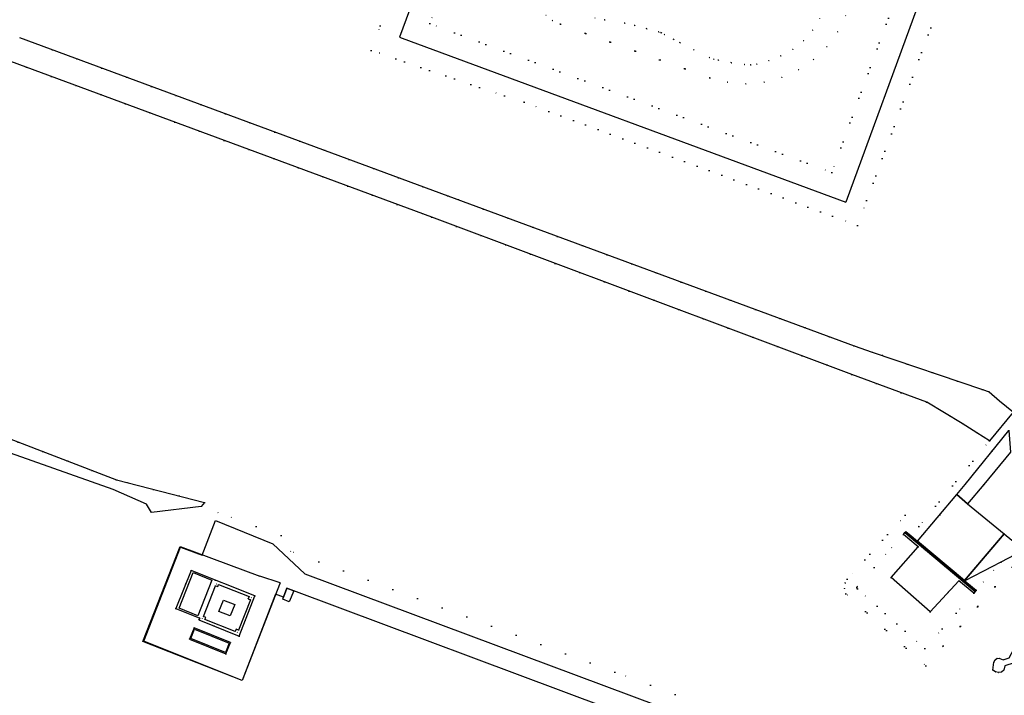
# Model space of a CAD drawing. Header units: metres. Extents: x 174791 to 179073, y 406431 to 409043.
# Tile 180 of 256: x 176474 to 176715, y 407948 to 408114. Entities that reach past the tile are written whole.
import ezdxf

# ---------------------------------------------------------------- set-up
doc = ezdxf.new("R2010")
doc.units = ezdxf.units.M
doc.linetypes.add('DOT', pattern=[6.35, 0, -6.35])
for name, color, linetype in [('overigbouwwerk_lage_trafo', 254, 'Continuous'), ('panden', 254, 'Continuous'), ('panden_ondergronds', 254, 'Continuous'), ('scheiding_doorgang', 254, 'Continuous'), ('scheiding_hek', 254, 'Continuous'), ('terreindeelbegroeid', 254, 'DOT'), ('terreindeelonbegroeid', 254, 'DOT'), ('waterdeel', 254, 'Continuous'), ('wegdeel_molgoot', 254, 'Continuous'), ('wegdeel_opstelplaats', 254, 'Continuous'), ('wegdeel_rijbaan', 254, 'Continuous'), ('wegdeel_voetpad', 254, 'Continuous')]:
    doc.layers.add(name, color=color, linetype=linetype)

msp = doc.modelspace()

# ---------------------------------------------------------------- linework, layer by layer
at = {"layer": 'overigbouwwerk_lage_trafo'}
msp.add_polyline3d([(176538.283, 407972.329, 0), (176539.136, 407974.555, 0), (176540.889, 407973.9, 0), (176539.723, 407971.261, 0), (176538.123, 407971.912, 0)], close=True, dxfattribs=at)
at = {"layer": 'panden'}
for points in [[(176517.378, 407967.815, 0), (176512.745, 407969.663, 0), (176516.183, 407978.4, 0), (176520.816, 407976.552, 0)], [(176523.623, 407971.667, 0), (176526.409, 407970.554, 0), (176525.296, 407967.768, 0), (176522.51, 407968.881, 0)], [(176524.148, 407958.851, 0), (176515.642, 407962.242, 0), (176516.517, 407964.503, 0), (176525.023, 407961.112, 0)]]:
    msp.add_polyline3d(points, close=True, dxfattribs=at)
at = {"layer": 'panden_ondergronds'}
msp.add_polyline3d([(176690.064, 407987.737, 0), (176690.444, 407988.196, 0), (176707.632, 407973.785, 0), (176707.266, 407973.318, 0), (176703.609, 407976.383, 0), (176696.594, 407968.751, 0), (176687.065, 407977.195, 0), (176693.703, 407984.687, 0)], close=True, dxfattribs=at)
at = {"layer": 'scheiding_doorgang'}
msp.add_line((176537.492, 407975.872), (176532.52, 407977.504), dxfattribs=at)
at = {"layer": 'scheiding_hek'}
for p, q in [((176702.887, 408142.443), (176675.938, 408069.129)), ((176566.721, 408109.525), (176567.335, 408109.298)), ((176567.335, 408109.298), (176675.938, 408069.129))]:
    msp.add_line(p, q, dxfattribs=at)
for points in [[(176593.845, 408182.926, 0), (176593.453, 408181.925, 0), (176566.721, 408109.525, 0)], [(176537.492, 407975.872, 0), (176528.18, 407951.99, 0), (176503.916, 407961.509, 0), (176513.053, 407984.776, 0), (176532.52, 407977.504, 0)]]:
    msp.add_polyline3d(points, dxfattribs=at)
at = {"layer": 'terreindeelbegroeid'}
for points in [[(176697.491, 408144.452, 0), (176672.526, 408076.389, 0), (176574.111, 408112.846, 0), (176599.346, 408180.885, 0)], [(176599.346, 408180.885, 0), (176574.111, 408112.846, 0), (176672.526, 408076.389, 0), (176697.491, 408144.452, 0)], [(176586.411, 408177.903, 0), (176559.749, 408106.283, 0), (176592.379, 408095.132, 0), (176597.205, 408093.576, 0), (176678.794, 408063.428, 0), (176707.337, 408140.3, 0)], [(176707.337, 408140.3, 0), (176678.794, 408063.428, 0), (176597.205, 408093.576, 0), (176592.379, 408095.132, 0), (176559.749, 408106.283, 0), (176586.411, 408177.903, 0)], [(176602.522, 408114.941, 0), (176604.18, 408113.613, 0), (176606.089, 408112.681, 0), (176642.681, 408099.59, 0), (176647.027, 408098.475, 0), (176651.499, 408098.111, 0), (176655.969, 408098.51, 0), (176660.306, 408099.66, 0), (176664.386, 408101.527, 0), (176668.091, 408104.058, 0), (176671.314, 408107.179, 0), (176673.963, 408110.801, 0), (176675.96, 408114.819, 0)], [(176675.96, 408114.819, 0), (176673.963, 408110.801, 0), (176671.314, 408107.179, 0), (176668.091, 408104.058, 0), (176664.386, 408101.527, 0), (176660.306, 408099.66, 0), (176655.969, 408098.51, 0), (176651.499, 408098.111, 0), (176647.027, 408098.475, 0), (176642.681, 408099.59, 0), (176606.089, 408112.681, 0), (176604.18, 408113.613, 0), (176602.522, 408114.941, 0)], [(176669.555, 408114.113, 0), (176667.846, 408111.2, 0), (176665.638, 408108.645, 0), (176663.003, 408106.532, 0), (176660.028, 408104.933, 0), (176657.146, 408103.782, 0), (176654.171, 408102.898, 0), (176652.676, 408102.738, 0), (176651.174, 408102.805, 0), (176647.959, 408103.26, 0), (176644.767, 408103.848, 0), (176643.661, 408104.145, 0), (176642.598, 408104.57, 0), (176638.765, 408106.417, 0), (176635.38, 408108.129, 0), (176633.828, 408108.951, 0), (176631.58, 408110.185, 0), (176630.854, 408110.541, 0), (176630.503, 408110.687, 0), (176630.141, 408110.804, 0), (176627.219, 408111.595, 0), (176624.289, 408112.355, 0), (176621.845, 408112.906, 0), (176616.926, 408113.738, 0), (176614.504, 408114.286, 0)], [(176614.504, 408114.286, 0), (176616.926, 408113.738, 0), (176621.845, 408112.906, 0), (176624.289, 408112.355, 0), (176627.219, 408111.595, 0), (176630.141, 408110.804, 0), (176630.503, 408110.687, 0), (176630.854, 408110.541, 0), (176631.58, 408110.185, 0), (176633.828, 408108.951, 0), (176635.38, 408108.129, 0), (176638.765, 408106.417, 0), (176642.598, 408104.57, 0), (176643.661, 408104.145, 0), (176644.767, 408103.848, 0), (176647.959, 408103.26, 0), (176651.174, 408102.805, 0), (176652.676, 408102.738, 0), (176654.171, 408102.898, 0), (176657.146, 408103.782, 0), (176660.028, 408104.933, 0), (176663.003, 408106.532, 0), (176665.638, 408108.645, 0), (176667.846, 408111.2, 0), (176669.555, 408114.113, 0)], [(176716.974, 408017.682, 0), (176713.609, 408020.492, 0), (176711.021, 408022.652, 0), (176709.408, 408023.202, 0), (176682.436, 408032.402, 0), (176678.03, 408033.904, 0), (176578.585, 408070.618, 0), (176473.664, 408109.416, 0)], [(176469.396, 408104.401, 0), (176574.652, 408065.429, 0), (176677.436, 408026.932, 0), (176695.811, 408020.115, 0), (176704.482, 408014.929, 0), (176708.013, 408012.639, 0), (176711.133, 408010.616, 0), (176693.838, 407989.703, 0), (176690.526, 407992.484, 0), (176676.318, 407976.747, 0), (176675.788, 407975.84, 0), (176675.606, 407974.498, 0), (176675.951, 407973.196, 0), (176695.543, 407955.563, 0), (176720.925, 407984.595, 0)], [(176694.636, 407926.032, 0), (176619.462, 407954.027, 0), (176540.117, 407983.576, 0), (176537.709, 407987.498, 0), (176522.339, 407993.062, 0), (176518.182, 407994.567, 0), (176519.015, 407995.591, 0), (176497.463, 408001.085, 0), (176378.07, 408047.08, 0)]]:
    msp.add_polyline3d(points, dxfattribs=at)
for points in [[(176718.511, 408016.399, 0), (176715.834, 408013.193, 0), (176705.152, 408000, 0), (176703.123, 407997.494, 0), (176693.501, 407986.068, 0), (176691.926, 407987.391, 0), (176693.838, 407989.703, 0), (176711.133, 408010.616, 0), (176716.968, 408017.671, 0), (176716.974, 408017.682, 0)], [(176716.993, 408000, 0), (176717.13, 407998.44, 0), (176725.865, 407991.16, 0), (176716.609, 407986.302, 0), (176714.735, 407987.863, 0), (176705.785, 407995.25, 0), (176709.718, 408000, 0), (176716.3, 408007.894, 0)], [(176693.838, 407989.703, 0), (176691.926, 407987.391, 0), (176690.685, 407988.433, 0), (176690.444, 407988.196, 0), (176690.064, 407987.737, 0), (176682.869, 407979.617, 0), (176678.759, 407974.978, 0), (176678.68, 407974.843, 0), (176678.659, 407974.688, 0), (176678.699, 407974.537, 0), (176678.793, 407974.413, 0), (176695.287, 407959.798, 0), (176707.266, 407973.318, 0), (176707.632, 407973.785, 0), (176707.842, 407974.058, 0), (176713.946, 407980.947, 0), (176720.925, 407984.595, 0), (176695.543, 407955.563, 0), (176675.951, 407973.196, 0), (176675.606, 407974.498, 0), (176675.788, 407975.84, 0), (176676.318, 407976.747, 0), (176690.526, 407992.484, 0)], [(176707.266, 407973.318, 0), (176695.287, 407959.798, 0), (176678.793, 407974.413, 0), (176678.699, 407974.537, 0), (176678.659, 407974.688, 0), (176678.68, 407974.843, 0), (176678.759, 407974.978, 0), (176682.869, 407979.617, 0), (176690.064, 407987.737, 0), (176693.703, 407984.687, 0), (176687.065, 407977.195, 0), (176696.594, 407968.751, 0), (176703.609, 407976.383, 0)], [(176707.632, 407973.785, 0), (176707.266, 407973.318, 0), (176703.609, 407976.383, 0), (176696.594, 407968.751, 0), (176687.065, 407977.195, 0), (176693.703, 407984.687, 0), (176690.064, 407987.737, 0), (176690.444, 407988.196, 0)], [(176707.842, 407974.058, 0), (176705.119, 407976.334, 0), (176713.946, 407980.947, 0)], [(176712.608, 407954.098, 0), (176713.343, 407953.943, 0), (176714.09, 407954.008, 0), (176714.661, 407954.511, 0), (176714.862, 407955.523, 0), (176717.211, 407956.298, 0), (176717.896, 407956.257, 0), (176718.94, 407957.452, 0), (176719.054, 407958.016, 0), (176719.096, 407959.002, 0), (176718.931, 407959.377, 0), (176718.587, 407959.673, 0), (176717.588, 407959.935, 0), (176717.136, 407959.634, 0), (176715.958, 407957.517, 0), (176714.489, 407957.056, 0), (176713.685, 407957.353, 0), (176713.042, 407957.389, 0), (176712.49, 407957.057, 0), (176712.221, 407956.472, 0), (176711.951, 407954.46, 0)]]:
    msp.add_polyline3d(points, close=True, dxfattribs=at)
at = {"layer": 'terreindeelonbegroeid'}
for points in [[(176517.586, 407966.793, 0), (176517.804, 407967.258, 0), (176511.967, 407969.599, 0), (176515.709, 407978.928, 0), (176531.342, 407972.658, 0), (176527.484, 407962.85, 0)], [(176522.43, 407975.496, 0), (176522.221, 407974.981, 0), (176521.67, 407975.118, 0), (176521.879, 407975.633, 0)], [(176530.225, 407971.721, 0), (176529.67, 407971.94, 0), (176529.9, 407972.503, 0), (176530.455, 407972.284, 0)], [(176519.067, 407966.903, 0), (176518.477, 407967.157, 0), (176518.702, 407967.668, 0), (176519.292, 407967.414, 0)], [(176524.237, 407958.484, 0), (176515.282, 407962.069, 0), (176516.429, 407964.857, 0), (176525.384, 407961.272, 0)], [(176527.302, 407964.271, 0), (176527.077, 407963.722, 0), (176526.495, 407963.951, 0), (176526.72, 407964.5, 0)]]:
    msp.add_polyline3d(points, close=True, dxfattribs=at)
at = {"layer": 'waterdeel'}
msp.add_polyline3d([(176718.94, 407957.452, 0), (176717.896, 407956.257, 0), (176717.211, 407956.298, 0), (176714.862, 407955.523, 0), (176714.661, 407954.511, 0), (176714.09, 407954.008, 0), (176713.343, 407953.943, 0), (176712.608, 407954.098, 0), (176711.951, 407954.46, 0), (176712.221, 407956.472, 0), (176712.49, 407957.057, 0), (176713.042, 407957.389, 0), (176713.685, 407957.353, 0), (176714.489, 407957.056, 0), (176715.958, 407957.517, 0), (176717.136, 407959.634, 0), (176717.588, 407959.935, 0), (176718.587, 407959.673, 0), (176718.931, 407959.377, 0), (176719.096, 407959.002, 0), (176719.054, 407958.016, 0)], close=True, dxfattribs=at)
at = {"layer": 'wegdeel_molgoot'}
msp.add_polyline3d([(176691.926, 407987.391, 0), (176693.501, 407986.068, 0), (176705.018, 407976.424, 0), (176705.119, 407976.334, 0), (176707.842, 407974.058, 0), (176707.632, 407973.785, 0), (176690.444, 407988.196, 0), (176690.685, 407988.433, 0)], close=True, dxfattribs=at)
at = {"layer": 'wegdeel_opstelplaats'}
msp.add_polyline3d([(176522.43, 407975.496, 0), (176529.9, 407972.503, 0), (176529.67, 407971.94, 0), (176530.225, 407971.721, 0), (176527.302, 407964.271, 0), (176526.72, 407964.5, 0), (176526.495, 407963.951, 0), (176519.067, 407966.903, 0), (176519.292, 407967.414, 0), (176518.702, 407967.668, 0), (176521.67, 407975.118, 0), (176522.221, 407974.981, 0)], close=True, dxfattribs=at)
at = {"layer": 'wegdeel_rijbaan'}
for points in [[(176716.3, 408007.894, 0), (176709.718, 408000, 0), (176705.785, 407995.25, 0), (176703.123, 407997.494, 0), (176705.152, 408000, 0), (176715.834, 408013.193, 0)], [(176705.785, 407995.25, 0), (176714.735, 407987.863, 0), (176705.018, 407976.424, 0), (176693.501, 407986.068, 0), (176703.123, 407997.494, 0)], [(176705.584, 407914.845, 0), (176709.901, 407911.539, 0), (176707.311, 407908.432, 0), (176706.672, 407907.634, 0), (176702.494, 407911.088, 0), (176700.07, 407913.092, 0), (176698.789, 407914.194, 0), (176697.39, 407915.141, 0), (176695.957, 407915.89, 0), (176694.451, 407916.476, 0), (176540.889, 407973.9, 0), (176539.136, 407974.555, 0), (176538.283, 407972.329, 0), (176536.392, 407973.117, 0), (176528.18, 407951.99, 0), (176504.101, 407961.617, 0), (176513.142, 407984.585, 0), (176518.402, 407982.67, 0), (176521.639, 407991.129, 0), (176535.706, 407985.425, 0), (176543.516, 407978.082, 0), (176696.736, 407920.889, 0), (176698.13, 407920.352, 0), (176699.437, 407919.551, 0)], [(176728.803, 407988.712, 0), (176720.925, 407984.595, 0), (176713.946, 407980.947, 0), (176705.119, 407976.334, 0), (176705.018, 407976.424, 0), (176714.735, 407987.863, 0), (176716.609, 407986.302, 0), (176725.865, 407991.16, 0)], [(176517.804, 407967.258, 0), (176517.586, 407966.793, 0), (176527.484, 407962.85, 0), (176531.342, 407972.658, 0), (176515.709, 407978.928, 0), (176511.967, 407969.599, 0)], [(176524.237, 407958.484, 0), (176525.384, 407961.272, 0), (176516.429, 407964.857, 0), (176515.282, 407962.069, 0)]]:
    msp.add_polyline3d(points, close=True, dxfattribs=at)
at = {"layer": 'wegdeel_voetpad'}
for points in [[(176473.664, 408109.416, 0), (176578.585, 408070.618, 0), (176678.03, 408033.904, 0), (176682.436, 408032.402, 0), (176709.408, 408023.202, 0), (176711.021, 408022.652, 0), (176713.609, 408020.492, 0), (176716.974, 408017.682, 0), (176716.968, 408017.671, 0), (176711.133, 408010.616, 0), (176708.013, 408012.639, 0), (176704.482, 408014.929, 0), (176695.811, 408020.115, 0), (176677.436, 408026.932, 0), (176574.652, 408065.429, 0), (176469.396, 408104.401, 0)], [(176378.07, 408047.08, 0), (176497.463, 408001.085, 0), (176519.015, 407995.591, 0), (176518.182, 407994.567, 0), (176505.971, 407993.073, 0), (176504.744, 407995.173, 0), (176496.606, 407998.714, 0), (176370.86, 408043.22, 0)]]:
    msp.add_polyline3d(points, dxfattribs=at)

doc.saveas('drawing.dxf')
